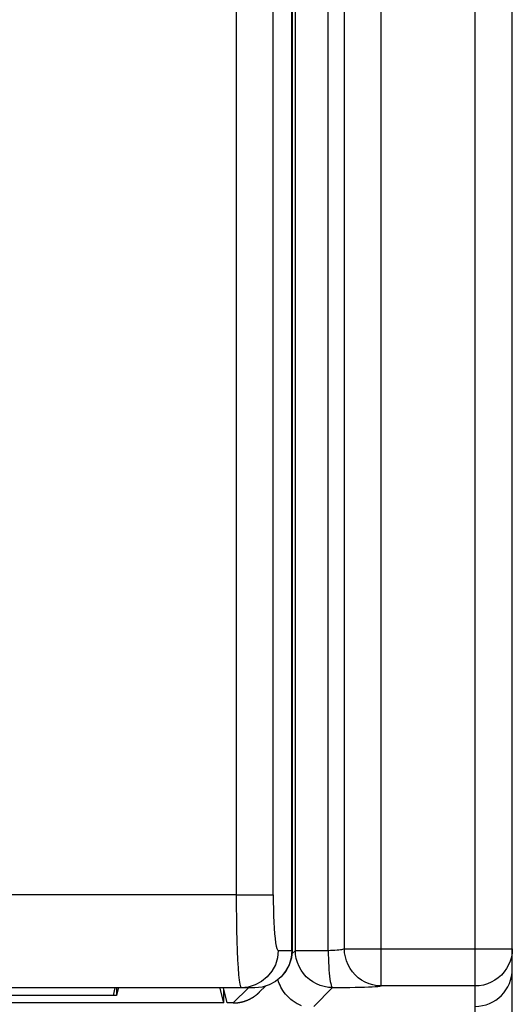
# Model space of a CAD drawing. Extents: x -841 to -216, y -127 to 601.
# Tile 63 of 201: x -520 to -504, y 141 to 172. Entities that reach past the tile are written whole.
import ezdxf

# ---------------------------------------------------------------- set-up
doc = ezdxf.new("R2010")
doc.units = 0
doc.header["$LTSCALE"] = 23.1
doc.layers.add('HEATSINK_AM_0', color=7, linetype='CONTINUOUS')

msp = doc.modelspace()

# ---------------------------------------------------------------- linework, layer by layer
at = {"layer": 'HEATSINK_AM_0', "color": 7}
for p, q in [((-508.35, 141.157), (-508.35, 331.899)), ((-505.32, 121.899), (-505.32, 331.899)), ((-509.533, 142.357), (-509.533, 330.699)), ((-504.12, 123.099), (-504.12, 330.699)), ((-511.114, 142.305), (-511.114, 226.705)), ((-510.054, 142.305), (-510.054, 226.745)), ((-511.225, 142.299), (-511.225, 189.763)), ((-511.22, 189.766), (-511.22, 142.299)), ((-513.021, 185.578), (-513.021, 144.099)), ((-511.826, 144.099), (-511.826, 185.578)), ((-513.021, 144.099), (-600.614, 144.099)), ((-513.021, 144.099), (-511.826, 144.099)), ((-511.668, 142.299), (-511.22, 142.299)), ((-511.22, 142.299), (-511.243, 142.065)), ((-511.114, 142.305), (-511.231, 142.188)), ((-511.114, 142.305), (-510.054, 142.305)), ((-509.533, 142.357), (-504.12, 142.357)), ((-512.42, 141.099), (-600.02, 141.099)), ((-516.981, 140.855), (-516.92, 141.099)), ((-516.881, 141.099), (-516.881, 140.854)), ((-516.826, 141.076), (-516.881, 140.854)), ((-513.42, 140.61), (-513.536, 141.073)), ((-513.309, 140.61), (-513.431, 141.099)), ((-513.42, 140.61), (-513.42, 141.054)), ((-512.628, 141.099), (-513.117, 140.61)), ((-512.188, 141.122), (-512.421, 141.099)), ((-512.267, 140.963), (-512.074, 141.156)), ((-510.52, 140.499), (-509.914, 141.105)), ((-505.32, 141.157), (-508.35, 141.157)), ((-513.42, 140.61), (-599.02, 140.61)), ((-516.881, 140.854), (-595.559, 140.854)), ((-516.981, 140.855), (-520.67, 140.855)), ((-513.117, 140.61), (-513.309, 140.61))]:
    msp.add_line(p, q, dxfattribs=at)
for points in [[(-513.021, 144.099), (-513.02, 143.713), (-513.016, 143.333), (-513.009, 142.965), (-513.001, 142.616), (-512.989, 142.292), (-512.976, 141.998), (-512.961, 141.741), (-512.944, 141.521), (-512.926, 141.343), (-512.906, 141.211), (-512.886, 141.128), (-512.864, 141.099)], [(-511.826, 144.099), (-511.824, 143.865), (-511.821, 143.639), (-511.814, 143.419), (-511.805, 143.209), (-511.794, 143.015), (-511.781, 142.838), (-511.766, 142.683), (-511.749, 142.552), (-511.73, 142.445), (-511.711, 142.366), (-511.69, 142.318), (-511.668, 142.299)], [(-511.668, 142.299), (-511.691, 142.065), (-511.759, 141.84), (-511.87, 141.633), (-512.018, 141.451), (-512.2, 141.302), (-512.406, 141.191), (-512.63, 141.122), (-512.864, 141.099)], [(-511.225, 142.299), (-511.248, 142.065), (-511.316, 141.84), (-511.427, 141.633), (-511.576, 141.451), (-511.757, 141.302), (-511.963, 141.191), (-512.188, 141.122)], [(-509.914, 141.105), (-510.049, 141.113), (-510.181, 141.136), (-510.31, 141.173), (-510.434, 141.225), (-510.552, 141.29), (-510.662, 141.367), (-510.762, 141.457), (-510.852, 141.557), (-510.929, 141.667), (-510.995, 141.785), (-511.046, 141.909), (-511.083, 142.038), (-511.106, 142.17), (-511.114, 142.305)], [(-510.054, 142.305), (-509.979, 142.306), (-509.906, 142.309), (-509.836, 142.312), (-509.771, 142.317), (-509.712, 142.322), (-509.659, 142.328), (-509.614, 142.334), (-509.578, 142.341), (-509.551, 142.349), (-509.533, 142.357)], [(-510.054, 142.305), (-510.053, 142.173), (-510.05, 142.043), (-510.045, 141.917), (-510.039, 141.795), (-510.031, 141.679), (-510.022, 141.57), (-510.012, 141.471), (-510, 141.381), (-509.987, 141.303), (-509.974, 141.237), (-509.96, 141.183), (-509.945, 141.143), (-509.93, 141.117), (-509.914, 141.105)], [(-508.35, 141.157), (-508.482, 141.166), (-508.612, 141.189), (-508.739, 141.226), (-508.861, 141.278), (-508.977, 141.343), (-509.085, 141.421), (-509.184, 141.511), (-509.272, 141.611), (-509.349, 141.721), (-509.413, 141.838), (-509.465, 141.962), (-509.502, 142.091), (-509.525, 142.223), (-509.533, 142.357)], [(-504.12, 142.357), (-504.127, 142.222), (-504.15, 142.09), (-504.187, 141.96), (-504.239, 141.836), (-504.304, 141.718), (-504.382, 141.609), (-504.471, 141.509), (-504.572, 141.419), (-504.681, 141.341), (-504.799, 141.276), (-504.923, 141.225), (-505.053, 141.187), (-505.185, 141.165), (-505.32, 141.157)], [(-511.243, 142.065), (-511.311, 141.84), (-511.422, 141.632), (-511.571, 141.451), (-511.753, 141.301), (-511.961, 141.191), (-512.186, 141.122), (-512.42, 141.099)], [(-511.58, 141.122), (-511.607, 141.179), (-511.632, 141.236), (-511.653, 141.294), (-511.671, 141.352), (-511.675, 141.366)], [(-510.919, 140.522), (-510.936, 140.529), (-510.955, 140.538), (-510.976, 140.547), (-511, 140.558), (-511.026, 140.571), (-511.053, 140.585), (-511.083, 140.601), (-511.115, 140.62), (-511.148, 140.641), (-511.184, 140.665), (-511.221, 140.693), (-511.261, 140.724), (-511.303, 140.761), (-511.347, 140.802), (-511.391, 140.848), (-511.434, 140.898), (-511.476, 140.952), (-511.514, 141.008), (-511.549, 141.064), (-511.58, 141.122)], [(-509.914, 141.105), (-509.723, 141.106), (-509.538, 141.108), (-509.359, 141.111), (-509.19, 141.114), (-509.031, 141.118), (-508.884, 141.122), (-508.752, 141.127), (-508.635, 141.132), (-508.536, 141.138), (-508.454, 141.144), (-508.392, 141.151), (-508.35, 141.157)]]:
    msp.add_lwpolyline(points, dxfattribs=at)
msp.add_polyline3d([(-513.117, 140.61, 0), (-513.11, 140.61, 0), (-513.103, 140.611, 0), (-513.095, 140.611, 0), (-513.088, 140.611, 0), (-513.08, 140.611, 0), (-513.073, 140.611, 0), (-513.066, 140.612, 0), (-513.058, 140.612, 0), (-513.051, 140.612, 0), (-513.044, 140.613, 0), (-513.036, 140.613, 0), (-513.029, 140.614, 0), (-513.022, 140.614, 0), (-513.014, 140.615, 0), (-513.007, 140.616, 0), (-513, 140.616, 0), (-512.992, 140.617, 0), (-512.985, 140.618, 0), (-512.978, 140.619, 0), (-512.97, 140.619, 0), (-512.963, 140.62, 0), (-512.956, 140.621, 0), (-512.948, 140.622, 0), (-512.941, 140.623, 0), (-512.934, 140.625, 0), (-512.926, 140.626, 0), (-512.919, 140.627, 0), (-512.912, 140.628, 0), (-512.905, 140.629, 0), (-512.897, 140.631, 0), (-512.89, 140.632, 0), (-512.883, 140.634, 0), (-512.876, 140.635, 0), (-512.868, 140.636, 0), (-512.861, 140.638, 0), (-512.854, 140.64, 0), (-512.847, 140.641, 0), (-512.84, 140.643, 0), (-512.832, 140.645, 0), (-512.825, 140.646, 0), (-512.818, 140.648, 0), (-512.811, 140.65, 0), (-512.804, 140.652, 0), (-512.797, 140.654, 0), (-512.79, 140.656, 0), (-512.783, 140.658, 0), (-512.776, 140.66, 0), (-512.768, 140.662, 0), (-512.761, 140.664, 0), (-512.754, 140.667, 0), (-512.747, 140.669, 0), (-512.74, 140.671, 0), (-512.733, 140.673, 0), (-512.726, 140.676, 0), (-512.719, 140.678, 0), (-512.712, 140.681, 0), (-512.705, 140.683, 0), (-512.699, 140.686, 0), (-512.692, 140.688, 0), (-512.685, 140.691, 0), (-512.678, 140.694, 0), (-512.671, 140.696, 0), (-512.664, 140.699, 0), (-512.657, 140.702, 0), (-512.651, 140.705, 0), (-512.644, 140.708, 0), (-512.637, 140.711, 0), (-512.63, 140.714, 0), (-512.624, 140.717, 0), (-512.617, 140.72, 0), (-512.61, 140.723, 0), (-512.603, 140.726, 0), (-512.597, 140.729, 0), (-512.59, 140.732, 0), (-512.584, 140.736, 0), (-512.577, 140.739, 0), (-512.57, 140.742, 0), (-512.564, 140.746, 0), (-512.557, 140.749, 0), (-512.551, 140.752, 0), (-512.544, 140.756, 0), (-512.538, 140.759, 0), (-512.531, 140.763, 0), (-512.525, 140.767, 0), (-512.518, 140.77, 0), (-512.512, 140.774, 0), (-512.506, 140.778, 0), (-512.499, 140.782, 0), (-512.493, 140.785, 0), (-512.487, 140.789, 0), (-512.481, 140.793, 0), (-512.474, 140.797, 0), (-512.468, 140.801, 0), (-512.462, 140.805, 0), (-512.456, 140.809, 0), (-512.45, 140.813, 0), (-512.443, 140.817, 0), (-512.437, 140.821, 0), (-512.431, 140.826, 0), (-512.425, 140.83, 0), (-512.419, 140.834, 0), (-512.413, 140.838, 0), (-512.407, 140.843, 0), (-512.401, 140.847, 0), (-512.395, 140.851, 0), (-512.389, 140.856, 0), (-512.384, 140.86, 0), (-512.378, 140.865, 0), (-512.372, 140.869, 0), (-512.366, 140.874, 0), (-512.36, 140.879, 0), (-512.355, 140.883, 0), (-512.349, 140.888, 0), (-512.343, 140.893, 0), (-512.338, 140.898, 0), (-512.332, 140.902, 0), (-512.327, 140.907, 0), (-512.321, 140.912, 0), (-512.316, 140.917, 0), (-512.31, 140.922, 0), (-512.305, 140.927, 0), (-512.299, 140.932, 0), (-512.294, 140.937, 0), (-512.288, 140.942, 0), (-512.283, 140.947, 0), (-512.278, 140.952, 0), (-512.273, 140.957, 0), (-512.267, 140.963, 0)], dxfattribs=at)
msp.add_arc((-505.32, 141.699), 1.2, 270, 360, dxfattribs=at)

doc.saveas('drawing.dxf')
